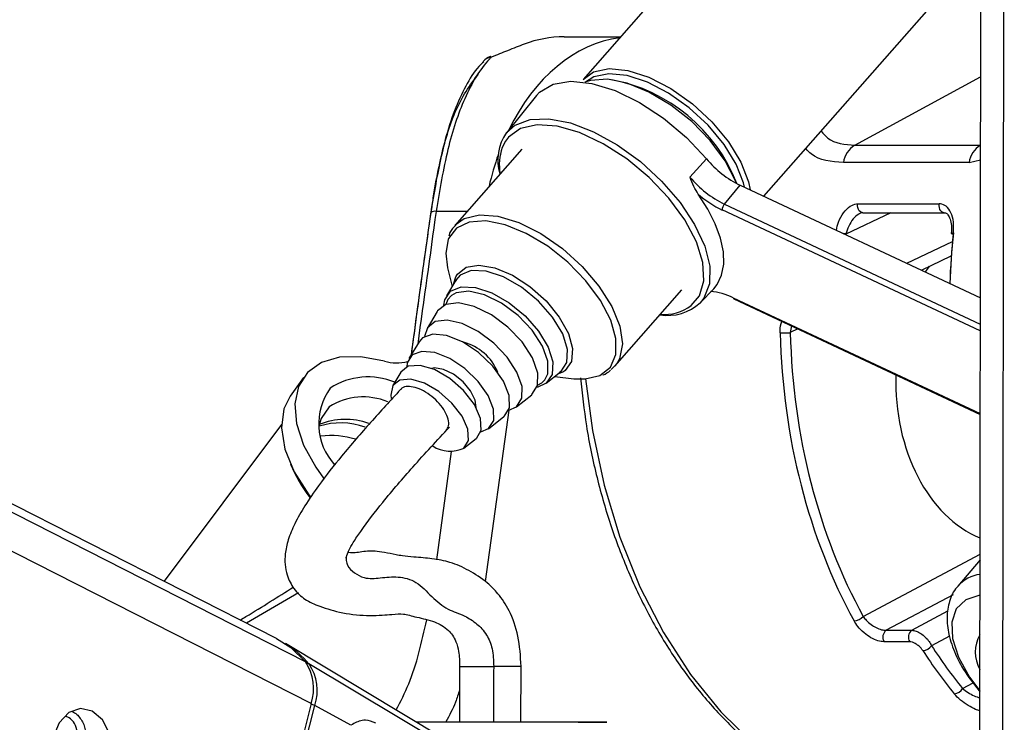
# Model space of a CAD drawing. Header units: millimetres. Extents: x 20 to 19939, y 40 to 15016.
# Tile 83 of 106: x 15518 to 15627, y 6092 to 6170. Entities that reach past the tile are written whole.
import ezdxf

# ---------------------------------------------------------------- set-up
doc = ezdxf.new("R2010")
doc.units = ezdxf.units.MM
doc.header["$LTSCALE"] = 2

msp = doc.modelspace()

# ---------------------------------------------------------------- linework, layer by layer
at = {"color": 8, "linetype": 'Continuous', "lineweight": 25}
for p, q in [((15550.15, 6094.17), (15293.84, 6224.41)), ((15549.51, 6098.8), (15302.32, 6224.41)), ((15626.73, 6053.68), (15626.93, 6199.78)), ((15610.37, 6156.02), (15624.31, 6163.58)), ((15571.67, 6156.48), (15571.3, 6155.75)), ((15624.3, 6156.02), (15624.3, 6156.02)), ((15623.03, 6154.11), (15624.3, 6154.41)), ((15595.92, 6149.49), (15624.27, 6136.2)), ((15563.99, 6148.7), (15567.43, 6148.7)), ((15624.27, 6135.45), (15595.68, 6148.85)), ((15614.35, 6148.55), (15609.38, 6146.18)), ((15616.12, 6142.94), (15621.2, 6145.36)), ((15596.91, 6139.12), (15624.26, 6126.3)), ((15603.35, 6136), (15603.22, 6135.26)), ((15604.07, 6135.67), (15603.22, 6135.26)), ((15578.3, 6131.08), (15578.1, 6130.93)), ((15575.24, 6129.43), (15575.71, 6129.71)), ((15575.71, 6129.71), (15576.03, 6130.04)), ((15572.04, 6126.66), (15569.44, 6107.68)), ((15564.06, 6110.11), (15565.71, 6122.11)), ((15611.3, 6103.82), (15624.24, 6110.71)), ((15548.74, 6106.44), (15543, 6103.08)), ((15621.25, 6106.23), (15613.84, 6102.29)), ((15616.67, 6102.29), (15620.69, 6104.43)), ((15620.86, 6101.63), (15618.88, 6100.57)), ((15622.31, 6095.86), (15623.47, 6096.47))]:
    msp.add_line(p, q, dxfattribs=at)
at = {"color": 7, "linetype": 'Continuous', "lineweight": 25}
for p, q in [((15546.31, 6101.39), (15304.22, 6224.41)), ((15624.17, 6058.5), (15624.38, 6215.41)), ((15601.42, 6187.39), (15580.27, 6163.31)), ((15600.3, 6150.36), (15619.15, 6171.81)), ((15578.19, 6168.04), (15584.42, 6168.04)), ((15575.1, 6161.51), (15571.78, 6157.41)), ((15610.37, 6156.02), (15624.3, 6156.02)), ((15573.47, 6155.57), (15566.05, 6147.13)), ((15592.1, 6152.48), (15593.94, 6154.52)), ((15623.03, 6154.11), (15609.1, 6154.11)), ((15595.92, 6149.49), (15597.68, 6151.58)), ((15597.68, 6151.58), (15624.28, 6139.12)), ((15610.7, 6149.52), (15619.72, 6149.52)), ((15611.25, 6148.55), (15620.28, 6148.55)), ((15617.75, 6142.18), (15621.06, 6143.76)), ((15565.26, 6142.45), (15565.77, 6140.39)), ((15566.19, 6141.09), (15565.14, 6139.34)), ((15565.97, 6140.73), (15566.18, 6141.44)), ((15566.14, 6140.93), (15566.24, 6141.09)), ((15583.78, 6131.55), (15591.2, 6140)), ((15593.24, 6138.56), (15594.74, 6140.13)), ((15596.98, 6138.99), (15624.26, 6126.2)), ((15564.1, 6137.6), (15562.99, 6135.73)), ((15562.1, 6134.24), (15560.98, 6132.38)), ((15583.97, 6131.78), (15583.39, 6131.18)), ((15560.09, 6130.89), (15559.2, 6129.39)), ((15576.18, 6129.65), (15577.78, 6130.91)), ((15578.1, 6130.93), (15577.45, 6130.65)), ((15577.78, 6130.91), (15577.65, 6130.83)), ((15549.32, 6130.31), (15547.82, 6128.23)), ((15577.13, 6130.4), (15579.24, 6130.16)), ((15572.88, 6127.04), (15574.58, 6128.39)), ((15569.81, 6124.62), (15571.51, 6125.97)), ((15546.85, 6125.08), (15533.85, 6107.72)), ((15567.08, 6122.47), (15568.44, 6123.55)), ((15624.24, 6110.08), (15621.8, 6107.19)), ((15613.84, 6102.29), (15616.67, 6102.29)), ((15564.75, 6090.36), (15547.3, 6100.82)), ((15616.45, 6101.02), (15613.62, 6101.02)), ((15569.38, 6086.94), (15549.91, 6098.56)), ((15566.6, 6098.29), (15566.59, 6092.14)), ((15573.39, 6092.13), (15573.4, 6098.28)), ((15550.15, 6094.17), (15541.94, 6061.84)), ((15542.33, 6061.63), (15550.55, 6093.95)), ((15554.56, 6091.79), (15550.55, 6093.95)), ((15566.59, 6092.12), (15562.49, 6092.13))]:
    msp.add_line(p, q, dxfattribs=at)
at = {"color": 7, "linetype": 'Continuous', "lineweight": 25, "flags": 128}
for points in [[(15570.09, 6165.77), (15570.01, 6165.83), (15569.99, 6165.83)], [(15580.27, 6163.31), (15581.44, 6164.14), (15583.15, 6164.51), (15585.24, 6164.3), (15587.57, 6163.55), (15590, 6162.29), (15592.38, 6160.6), (15594.55, 6158.6), (15596.38, 6156.4), (15597.76, 6154.15), (15598.59, 6151.98), (15598.78, 6151.07)], [(15597.26, 6151.8), (15597.15, 6152.06), (15596, 6154.29), (15594.34, 6156.53), (15592.3, 6158.63), (15589.99, 6160.47), (15587.56, 6161.91), (15585.17, 6162.89), (15582.96, 6163.32), (15581.08, 6163.2), (15580.47, 6163)], [(15598.16, 6151.36), (15598.05, 6151.84), (15597.24, 6153.94), (15595.91, 6156.11), (15594.14, 6158.24), (15592.04, 6160.17), (15589.75, 6161.8), (15587.4, 6163.02), (15585.14, 6163.75), (15583.13, 6163.94), (15581.47, 6163.59), (15580.54, 6162.99)], [(15575.1, 6161.51), (15575.45, 6161.89), (15576.94, 6162.77), (15578.9, 6163.11), (15581.23, 6162.87), (15583.81, 6162.07), (15586.51, 6160.76), (15589.19, 6159), (15591.71, 6156.88), (15593.94, 6154.52)], [(15592.26, 6138.27), (15593.15, 6139.34), (15593.64, 6141), (15593.53, 6143.03), (15592.82, 6145.32), (15591.53, 6147.74), (15589.76, 6150.17), (15587.58, 6152.46), (15585.12, 6154.51), (15582.51, 6156.19), (15579.89, 6157.42), (15577.4, 6158.12), (15575.18, 6158.28), (15573.35, 6157.86), (15572, 6156.9), (15571.67, 6156.48)], [(15594.74, 6140.13), (15595.13, 6140.61), (15595.62, 6141.64), (15595.85, 6142.85), (15595.81, 6144.22), (15595.49, 6145.71), (15594.91, 6147.3), (15594.08, 6148.94), (15593.02, 6150.6)], [(15565.32, 6145.56), (15565.05, 6144.08), (15565.26, 6142.45)], [(15564.83, 6138.29), (15564.94, 6138.88), (15565.59, 6139.86)], [(15565.59, 6139.86), (15566.77, 6140.34), (15568.34, 6140.27), (15570.17, 6139.67), (15572.07, 6138.58), (15573.85, 6137.12), (15575.34, 6135.42), (15576.4, 6133.67), (15576.92, 6132.01), (15576.84, 6130.63), (15576.19, 6129.65), (15575.17, 6129.2)], [(15576.03, 6130.04), (15576.35, 6130.7), (15576.38, 6132.1), (15575.79, 6133.77), (15574.64, 6135.52), (15573.07, 6137.16), (15571.25, 6138.52), (15569.36, 6139.45), (15567.62, 6139.85), (15566.21, 6139.67), (15565.69, 6139.38)], [(15574.59, 6128.4), (15575.23, 6129.39), (15575.26, 6130.79), (15574.67, 6132.47), (15573.52, 6134.23), (15571.95, 6135.88), (15570.11, 6137.24), (15568.22, 6138.17), (15566.47, 6138.57), (15565.06, 6138.39), (15564.13, 6137.66), (15564.1, 6137.6)], [(15572.04, 6126.66), (15572.89, 6127.05), (15573.49, 6127.99), (15573.51, 6129.31), (15572.95, 6130.89), (15571.87, 6132.55), (15570.39, 6134.11), (15568.66, 6135.4), (15566.87, 6136.28), (15565.22, 6136.65), (15563.89, 6136.48), (15563.02, 6135.79), (15562.71, 6134.84)], [(15571.52, 6125.97), (15572.11, 6126.93), (15572.09, 6128.29), (15571.45, 6129.9), (15570.27, 6131.56), (15568.7, 6133.07), (15566.93, 6134.25), (15565.16, 6134.96), (15563.62, 6135.11), (15562.48, 6134.68), (15562.1, 6134.24)], [(15568.93, 6124.26), (15569.81, 6124.63), (15570.37, 6125.52), (15570.34, 6126.8), (15569.74, 6128.3), (15568.64, 6129.86), (15567.17, 6131.28), (15565.51, 6132.38), (15563.85, 6133.05), (15562.41, 6133.19), (15561.34, 6132.79), (15560.79, 6131.9), (15560.73, 6131.46)], [(15558.29, 6132.11), (15555.67, 6132.59), (15553.3, 6132.53), (15551.3, 6131.94), (15549.76, 6130.85), (15548.76, 6129.31), (15548.35, 6127.39), (15548.54, 6125.19), (15549.32, 6122.81), (15550.66, 6120.35), (15551.53, 6119.13)], [(15568.45, 6123.55), (15568.99, 6124.46), (15568.91, 6125.76), (15568.23, 6127.29), (15567.04, 6128.84), (15565.5, 6130.19), (15563.81, 6131.17), (15562.21, 6131.64), (15560.91, 6131.54), (15560.09, 6130.89)], [(15568.42, 6126.97), (15568.32, 6127.8), (15567.81, 6128.82), (15566.97, 6129.82), (15565.91, 6130.65), (15564.8, 6131.19), (15563.81, 6131.35), (15563.49, 6131.3)], [(15567.08, 6122.48), (15567.59, 6123.33), (15567.52, 6124.56), (15566.88, 6126), (15565.75, 6127.46), (15564.3, 6128.74), (15562.71, 6129.66), (15561.2, 6130.1), (15559.97, 6130.01), (15559.2, 6129.39), (15558.98, 6128.33), (15559.02, 6127.96)], [(15579.24, 6130.16), (15580.5, 6130.13), (15582.11, 6130.51)], [(15547.82, 6128.23), (15547.12, 6126.81), (15546.85, 6124.73), (15547.25, 6122.37), (15548.27, 6119.85), (15549.89, 6117.31), (15550.06, 6117.08)], [(15552.15, 6127.04), (15551.25, 6125.75), (15551.01, 6124.89)], [(15546.31, 6101.39), (15547.9, 6100.38), (15549.51, 6098.8)], [(15525.9, 6093.34), (15524.59, 6093.62), (15523.3, 6093.17), (15522.24, 6092.05), (15521.56, 6090.45), (15521.36, 6088.6), (15521.68, 6086.78), (15522.47, 6085.27), (15523.6, 6084.31), (15524.91, 6084.03), (15526.2, 6084.48), (15527.26, 6085.6), (15527.94, 6087.2), (15528.14, 6089.05), (15527.82, 6090.87), (15527.03, 6092.38), (15525.9, 6093.34)]]:
    msp.add_lwpolyline(points, dxfattribs=at)
at = {"color": 8, "linetype": 'Continuous', "lineweight": 25, "flags": 128}
for points in [[(15571.78, 6157.41), (15572.73, 6158.25), (15574.4, 6158.87), (15576.47, 6158.95), (15578.86, 6158.49), (15581.43, 6157.5), (15584.06, 6156.05), (15586.62, 6154.2), (15588.97, 6152.04), (15591.01, 6149.68), (15592.63, 6147.24), (15593.74, 6144.85), (15594.3, 6142.62), (15594.27, 6140.66), (15593.66, 6139.08), (15593.24, 6138.56)], [(15611.25, 6148.55), (15611.14, 6148.57), (15611, 6148.64), (15610.87, 6148.75), (15610.77, 6148.91), (15610.71, 6149.11), (15610.68, 6149.31), (15610.7, 6149.52)], [(15620.27, 6148.55), (15620.17, 6148.57), (15620.02, 6148.64), (15619.9, 6148.75), (15619.8, 6148.91), (15619.74, 6149.11), (15619.71, 6149.31), (15619.72, 6149.52)], [(15566.11, 6147.19), (15567.1, 6147.91), (15568.78, 6148.32), (15570.84, 6148.16), (15573.16, 6147.45), (15575.59, 6146.23), (15577.98, 6144.58), (15580.17, 6142.59), (15582.03, 6140.41), (15583.45, 6138.15), (15584.33, 6135.97), (15584.62, 6134.01), (15584.3, 6132.37), (15583.97, 6131.78)], [(15582.11, 6130.51), (15582.13, 6130.52), (15583.29, 6131.45), (15583.9, 6132.84), (15583.91, 6134.61), (15583.34, 6136.64), (15582.21, 6138.82), (15580.59, 6141), (15578.6, 6143.05), (15576.35, 6144.84), (15573.98, 6146.25), (15571.65, 6147.2), (15569.5, 6147.63), (15567.66, 6147.51), (15566.25, 6146.84), (15566.25, 6146.84)], [(15566.25, 6146.84), (15565.36, 6145.68), (15565.32, 6145.56)], [(15621.06, 6146.27), (15621.06, 6146.27), (15621.08, 6146.29), (15621.12, 6146.3), (15621.2, 6146.31), (15621.29, 6146.31)], [(15566.18, 6141.44), (15566.36, 6141.74), (15567.31, 6142.5), (15568.74, 6142.75), (15570.5, 6142.45), (15572.44, 6141.63), (15574.39, 6140.37), (15576.18, 6138.78), (15577.64, 6136.99), (15578.65, 6135.17), (15579.11, 6133.49), (15578.99, 6132.08), (15578.3, 6131.08), (15578.3, 6131.08)], [(15577.79, 6130.91), (15578.47, 6131.94), (15578.55, 6133.39), (15578.01, 6135.13), (15576.9, 6136.97), (15575.33, 6138.75), (15573.46, 6140.29), (15571.47, 6141.43), (15569.55, 6142.07), (15567.89, 6142.14), (15566.66, 6141.63), (15566.19, 6141.09)], [(15565.69, 6139.38), (15565.29, 6138.93), (15565.05, 6138.39)], [(15580.55, 6130.13), (15581.3, 6124.41), (15582.59, 6118.38), (15584.34, 6112.6), (15586.54, 6107.12), (15589.17, 6102.03), (15592.18, 6097.39), (15595.54, 6093.26), (15599.2, 6089.69), (15603.13, 6086.72), (15605.53, 6085.27)], [(15624.23, 6106.17), (15624.22, 6106.17), (15622.66, 6105.67), (15621.6, 6104.66), (15621.1, 6103.2), (15621.19, 6101.37), (15621.87, 6099.3), (15623.09, 6097.11), (15624.22, 6095.59)], [(15566.6, 6098.29), (15566.62, 6098.29), (15567.02, 6098.29), (15567.87, 6098.29), (15569.05, 6098.29), (15570.37, 6098.29)]]:
    msp.add_lwpolyline(points, dxfattribs=at)
at = {"color": 7, "linetype": 'Continuous', "lineweight": 25}
for centre, radius, start, end in [((15578.18, 6155.67), 12.36, 89.9857, 111.0192), ((15570.69, 6163.96), 2, 110.6692, 137.0244), ((15579.98, 6144.99), 18.61, 21.3758, 79.3135), ((15576.22, 6154.35), 5.39, 145.3843, 196.5454), ((15576.64, 6153.9), 5.65, 160.8614, 190.589), ((15611.88, 6153.65), 2.81, 122.3857, 170.5628), ((15625.8, 6153.65), 2.81, 122.3857, 170.5628), ((15602.6, 6161.71), 11.26, 219.7231, 244.1112), ((15600.92, 6159.81), 11.46, 219.7231, 244.1112), ((15600.81, 6159.54), 11.86, 228.9629, 244.3969), ((15596.64, 6148.87), 0.959, 139.1813, 180.8797), ((15621.29, 6146.54), 0.355, 228.5005, 267.686), ((15593.96, 6133.22), 6.6, 63.4421, 86.317), ((15589.68, 6142.42), 5.25, 260.1433, 312.7261), ((15602.15, 6155.7), 20.47, 269.8484, 272.9893), ((15565.54, 6128.67), 5.73, 22.4274, 74.9721), ((15559.64, 6136.35), 4.45, 252.3, 285.5957), ((15556.45, 6122.68), 7.68, 67.2589, 123.0065), ((15557.69, 6125.16), 6.71, 143.8634, 222.3956), ((15555.92, 6121.14), 7, 67.1961, 122.616), ((15552.34, 6114.81), 9.06, 72.5382, 97.0102), ((15565.56, 6125.7), 3.57, 236.9403, 295.3096), ((15563.78, 6127.51), 17.32, 203.1136, 217.336), ((15610.15, 6104.91), 1.58, 275.0961, 316.3077), ((15614.43, 6101.53), 0.957, 127.5665, 212.1726), ((15617.26, 6101.53), 0.957, 127.5665, 212.1726), ((15627.56, 6099.87), 3.84, 150.0571, 209.7893), ((15542.09, 6092.18), 10.09, 39.2147, 58.9044), ((15617.76, 6101.48), 1.44, 275.8598, 321.1554), ((15545.11, 6095.83), 5.31, 341.7268, 34.0226), ((15545.54, 6095.61), 5.28, 341.7268, 34.0226), ((15621.23, 6096.52), 1.27, 277.085, 328.6081)]:
    msp.add_arc(centre, radius, start, end, dxfattribs=at)
at = {"color": 8, "linetype": 'Continuous', "lineweight": 25}
for centre, radius, start, end in [((15570.3, 6164.3), 1.48, 98.2236, 137.4122), ((15563.84, 6147.86), 0.849, 79.6285, 121.212), ((15608.35, 6141.39), 4.91, 77.8566, 81.3131), ((15589.26, 6142.24), 4.97, 264.8796, 307.05), ((15597.06, 6139.12), 0.146, 178.7904, 239.7285), ((15553.4, 6117.31), 7.95, 69.9217, 107.4199), ((15553.92, 6118.18), 7.48, 69.502, 112.6466), ((15624.71, 6104.65), 3.86, 96.9832, 139.2988), ((15549.7, 6098.18), 0.431, 60.9215, 96.3635), ((15570.47, 5600.65), 497.64, 89.6626, 90.0115), ((15549.69, 6092.23), 1.93, 63.4103, 76.5105)]:
    msp.add_arc(centre, radius, start, end, dxfattribs=at)
for centre, major_axis, ratio, start_param, end_param in [((15586.01, 6144.04), (-0.12, 24), 0.707093, 0.092148, 0.960361), ((15586.01, 6144.04), (-0.12, 24), 0.707093, 1.092878, 1.253134), ((15607.81, 6145.04), (54.8, 386.22), 0.112522, 1.577296, 1.615348), ((15659.8, 6137.51), (-0.45, 56), 0.695649, 1.407381, 1.508222)]:
    msp.add_ellipse(centre, major_axis=major_axis, ratio=ratio, start_param=start_param, end_param=end_param, dxfattribs=at)
at = {"color": 7, "linetype": 'Continuous', "lineweight": 25}
for centre, major_axis, ratio, start_param, end_param in [((15659.23, 6137.51), (-0.45, 55.2), 0.695482, 1.407304, 1.507162), ((15627.98, 6130), (0.16, 18.2), 0.718681, 0.811836, 0.858991), ((15642.31, 6137.51), (0.48, 56), 0.718516, 1.617665, 2.233375), ((15642.87, 6137.51), (0.48, 55.2), 0.718681, 1.617759, 2.233469), ((15627.98, 6130), (0.16, 18.2), 0.718681, 1.544863, 2.863537), ((15647.97, 6137.51), (0.48, 56), 0.718516, 2.309933, 2.431886), ((15648.52, 6137.51), (0.48, 55.2), 0.718681, 2.310027, 2.43198)]:
    msp.add_ellipse(centre, major_axis=major_axis, ratio=ratio, start_param=start_param, end_param=end_param, dxfattribs=at)
for points, knots in [([(15573.75, 6167.21), (15573.16, 6166.98), (15572.06, 6166.56), (15570.72, 6166.02), (15570.09, 6165.77)], [0, 0, 0, 0, 0.538139, 1, 1, 1, 1]), ([(15570.09, 6165.77), (15570.02, 6165.69), (15568.91, 6164.53), (15567.12, 6161.58), (15565.17, 6155.74), (15564.39, 6151.05), (15563.99, 6148.7)], [0, 0, 0, 0, 0.024677, 0.367477, 0.682495, 1, 1, 1, 1]), ([(15569.26, 6165.27), (15569.08, 6165.1), (15568.31, 6164.37), (15567.23, 6162.58), (15565.99, 6159.91), (15565.02, 6156.87), (15564.25, 6153.62), (15563.72, 6150.87), (15563.49, 6149.12), (15563.42, 6148.58)], [0, 0, 0, 0, 0.05493, 0.231867, 0.418359, 0.602254, 0.759643, 0.925428, 1, 1, 1, 1]), ([(15563.43, 6148.53), (15563.79, 6150.69), (15564.51, 6155.01), (15566.22, 6160.59), (15567.92, 6162.92), (15568.84, 6164.18)], [0, 0, 0, 0, 0.313753, 0.62866, 1, 1, 1, 1]), ([(15593.02, 6150.6), (15592.86, 6150.88), (15592.52, 6151.46), (15592.26, 6152.13), (15592.11, 6152.47), (15592.1, 6152.48)], [0, 0, 0, 0, 0.472391, 0.991344, 1, 1, 1, 1]), ([(15621.29, 6146.31), (15621.31, 6146.71), (15621.35, 6147.52), (15621.06, 6148.57), (15620.55, 6149.29), (15620.04, 6149.51), (15619.77, 6149.52), (15619.72, 6149.52)], [0, 0, 0, 0, 0.256919, 0.513405, 0.754499, 0.960356, 1, 1, 1, 1]), ([(15563.4, 6148.59), (15563.11, 6146.53), (15562.37, 6141.26), (15561.65, 6135.99), (15561.22, 6132.77)], [0, 0, 0, 0, 0.389746, 1, 1, 1, 1]), ([(15611.25, 6148.56), (15611.14, 6148.54), (15611.03, 6148.52), (15610.92, 6148.45), (15610.92, 6148.45)], [0, 0, 0, 0, 0.998127, 1, 1, 1, 1]), ([(15620.27, 6148.54), (15620.32, 6148.54), (15620.46, 6148.54), (15620.68, 6148.35), (15620.94, 6147.85), (15621.1, 6147.13), (15621.07, 6146.57), (15621.05, 6146.27)], [0, 0, 0, 0, 0.139195, 0.346851, 0.545867, 0.762051, 1, 1, 1, 1]), ([(15566.18, 6147.15), (15565.92, 6146.92), (15565.56, 6146.58), (15565.44, 6146.09), (15565.41, 6145.96)], [0, 0, 0, 0, 0.713871, 1, 1, 1, 1]), ([(15582.46, 6130.58), (15582.47, 6130.58), (15582.8, 6130.67), (15583.05, 6130.88), (15583.3, 6131.09)], [0, 0, 0, 0, 0.025961, 1, 1, 1, 1]), ([(15579.98, 6130.24), (15580.17, 6128.47), (15580.58, 6124.73), (15581.75, 6119.18), (15583.35, 6113.64), (15585.38, 6108.38), (15587.79, 6103.44), (15590.57, 6098.88), (15593.7, 6094.76), (15597.12, 6091.11), (15600.82, 6088.05), (15603.5, 6086.16), (15604.98, 6085.46), (15605.09, 6085.41)], [0, 0, 0, 0, 0.090498, 0.190615, 0.290766, 0.390957, 0.491188, 0.591446, 0.691694, 0.791878, 0.891923, 0.991732, 1, 1, 1, 1]), ([(15560.04, 6128.95), (15558.94, 6127.75), (15556.78, 6125.4), (15553.71, 6121.86), (15551.26, 6118.76), (15549.5, 6116.21), (15548.33, 6114.17), (15547.57, 6112.35), (15547.16, 6110.47), (15547.3, 6108.56), (15548.29, 6106.68), (15549.55, 6105.59), (15551.17, 6104.89), (15553.69, 6104.13), (15556.72, 6103.85), (15559.31, 6104.08), (15560.29, 6104.17), (15561.67, 6103.77), (15563.53, 6103.38), (15564.65, 6102.85), (15565.42, 6102.28), (15566.13, 6101.34), (15566.55, 6099.87), (15566.58, 6098.86), (15566.6, 6098.29)], [0, 0, 0, 0, 0.078657, 0.154625, 0.216569, 0.25594, 0.288853, 0.317898, 0.344465, 0.385221, 0.416072, 0.454405, 0.502261, 0.562058, 0.628033, 0.692323, 0.754407, 0.814575, 0.870189, 0.896149, 0.922757, 0.955881, 0.975204, 1, 1, 1, 1]), ([(15565.11, 6124.42), (15565.22, 6124.58), (15565.45, 6124.9), (15565.37, 6125.66), (15565.01, 6126.52), (15564.38, 6127.4), (15563.53, 6128.21), (15562.6, 6128.84), (15561.65, 6129.23), (15560.82, 6129.33), (15560.26, 6129.22), (15560.11, 6128.99), (15560.07, 6128.93)], [0, 0, 0, 0, 0.104236, 0.21277, 0.31722, 0.426014, 0.530103, 0.638184, 0.74417, 0.850689, 0.959275, 1, 1, 1, 1]), ([(15554.09, 6110.54), (15554.1, 6110.58), (15554.12, 6110.66), (15554.21, 6110.87), (15554.41, 6111.31), (15554.88, 6112.14), (15556.11, 6113.97), (15558.35, 6116.84), (15561.63, 6120.68), (15564.11, 6123.33), (15565.46, 6124.79)], [0, 0, 0, 0, 0.011179, 0.026743, 0.046017, 0.099513, 0.175961, 0.384856, 0.663568, 1, 1, 1, 1]), ([(15573.4, 6098.28), (15573.34, 6099.42), (15573.22, 6101.63), (15572.21, 6104.42), (15570.96, 6106.29), (15569.45, 6107.8), (15567.51, 6109.02), (15565.63, 6109.86), (15563.69, 6110.24), (15561.76, 6110.38), (15560.31, 6110.51), (15559.41, 6110.69), (15557.81, 6111.01), (15556.27, 6111.14), (15555.07, 6110.82), (15554.39, 6110.89), (15554.17, 6110.92)], [0, 0, 0, 0, 0.0802994, 0.1553151, 0.2181741, 0.2682018, 0.3485331, 0.4355713, 0.5134941, 0.581108, 0.6262899, 0.6584965, 0.715279, 0.8228063, 0.941155, 1, 1, 1, 1]), ([(15554.02, 6110.28), (15554.03, 6110.28), (15554.03, 6110.28), (15554.03, 6110.37), (15554.07, 6110.49), (15554.09, 6110.54)], [0, 0, 0, 0, 0.214688, 0.683148, 1, 1, 1, 1]), ([(15542.29, 6103.43), (15542.5, 6103.56), (15544.62, 6104.82), (15546.49, 6106.01), (15548.17, 6107.07)], [0, 0, 0, 0, 0.098457, 1, 1, 1, 1]), ([(15621.79, 6107.14), (15621.75, 6107.11), (15621.28, 6106.69), (15620.81, 6105.51), (15620.5, 6103.75), (15620.73, 6101.78), (15621.46, 6099.64), (15622.62, 6097.49), (15623.71, 6096.12), (15624.22, 6095.49)], [0, 0, 0, 0, 0.01333, 0.168227, 0.321615, 0.484333, 0.65995, 0.841711, 1, 1, 1, 1]), ([(15613.62, 6101.02), (15613.39, 6101.04), (15612.93, 6101.09), (15612.14, 6101.45), (15611.36, 6102), (15610.71, 6102.66), (15610.42, 6103.13), (15610.29, 6103.34)], [0, 0, 0, 0, 0.199752, 0.399876, 0.607041, 0.826549, 1, 1, 1, 1]), ([(15611.3, 6103.82), (15611.4, 6103.68), (15611.64, 6103.37), (15612.15, 6102.93), (15612.74, 6102.57), (15613.34, 6102.33), (15613.68, 6102.3), (15613.84, 6102.29)], [0, 0, 0, 0, 0.174874, 0.396366, 0.604299, 0.803217, 1, 1, 1, 1]), ([(15616.67, 6102.29), (15616.83, 6102.27), (15617.15, 6102.23), (15617.68, 6101.96), (15618.19, 6101.56), (15618.61, 6101.07), (15618.8, 6100.73), (15618.88, 6100.57)], [0, 0, 0, 0, 0.20315, 0.40434, 0.608443, 0.821733, 1, 1, 1, 1]), ([(15617.91, 6100.04), (15617.84, 6100.13), (15617.71, 6100.33), (15617.41, 6100.6), (15617.08, 6100.83), (15616.74, 6100.99), (15616.54, 6101.01), (15616.45, 6101.02)], [0, 0, 0, 0, 0.18302, 0.400043, 0.604373, 0.802384, 1, 1, 1, 1]), ([(15524.25, 6090.79), (15524.21, 6091.12), (15524.12, 6091.77), (15523.6, 6092.49), (15523.12, 6092.7), (15522.93, 6092.78)], [0, 0, 0, 0, 0.375657, 0.750827, 1, 1, 1, 1]), ([(15523.69, 6093.3), (15523.78, 6093.25), (15524.04, 6093.12), (15524.4, 6092.78), (15524.77, 6092.29), (15525.03, 6091.72), (15525.17, 6091.1), (15525.17, 6090.6), (15525.12, 6090.31), (15525.1, 6090.23)], [0, 0, 0, 0, 0.084211, 0.258334, 0.429079, 0.605155, 0.769021, 0.938365, 1, 1, 1, 1]), ([(15557.33, 6092.02), (15556.94, 6092.17), (15556.41, 6092.37), (15555.51, 6092.29), (15554.97, 6092.01), (15554.56, 6091.79)], [0, 0, 0, 0, 0.417867, 0.554004, 1, 1, 1, 1]), ([(15561.75, 6092.16), (15562.12, 6092.16), (15563.67, 6092.16), (15567.63, 6092.15), (15572.75, 6092.15), (15577.54, 6092.14), (15581.15, 6092.13), (15583.05, 6092.12), (15582.95, 6092.11), (15580.85, 6092.11), (15577.47, 6092.11), (15574.61, 6092.11), (15573.39, 6092.11)], [0, 0, 0, 0, 0.034874, 0.14518, 0.255485, 0.365791, 0.476097, 0.586403, 0.696709, 0.807014, 0.91732, 1, 1, 1, 1])]:
    msp.add_open_spline(points, degree=3, knots=knots, dxfattribs=at)
at = {"color": 8, "linetype": 'Continuous', "lineweight": 25}
for points, knots in [([(15606.65, 6157.58), (15606.88, 6157.3), (15607.77, 6156.24), (15609.27, 6156.11), (15610.37, 6156.02)], [0, 0, 0, 0, 0.259391, 1, 1, 1, 1]), ([(15609.1, 6154.11), (15607.79, 6154.2), (15606.18, 6154.3), (15605.13, 6155.43), (15604.94, 6155.64)], [0, 0, 0, 0, 0.817904, 1, 1, 1, 1]), ([(15608.33, 6146.59), (15608.4, 6146.9), (15608.54, 6147.61), (15609.08, 6148.57), (15609.8, 6149.29), (15610.37, 6149.51), (15610.65, 6149.52), (15610.7, 6149.52)], [0, 0, 0, 0, 0.209444, 0.482317, 0.738814, 0.957823, 1, 1, 1, 1]), ([(15561.25, 6132.82), (15561.74, 6136.38), (15562.45, 6141.62), (15563.19, 6146.86), (15563.43, 6148.53)], [0, 0, 0, 0, 0.680012, 1, 1, 1, 1]), ([(15610.92, 6148.45), (15610.88, 6148.43), (15610.62, 6148.29), (15610.16, 6147.86), (15609.66, 6147.08), (15609.47, 6146.48), (15609.38, 6146.18)], [0, 0, 0, 0, 0.052685, 0.34838, 0.672335, 1, 1, 1, 1]), ([(15602.1, 6135.23), (15602.1, 6135.59), (15602.1, 6136.04), (15602.26, 6136.42), (15602.29, 6136.5)], [0, 0, 0, 0, 0.789497, 1, 1, 1, 1]), ([(15554.08, 6110.54), (15554.08, 6110.54), (15554.01, 6110.32), (15554.04, 6109.94), (15554.25, 6109.23), (15554.94, 6108.63), (15556.14, 6107.94), (15557.84, 6108.1), (15559.81, 6108.31), (15561.83, 6107.8), (15563.48, 6105.99), (15565.21, 6104.53), (15566.99, 6104.04), (15568.47, 6103.1), (15569.56, 6101.97), (15570.31, 6100.28), (15570.35, 6098.96), (15570.37, 6098.29)], [0, 0, 0, 0, 0.00021, 0.019351, 0.044614, 0.107489, 0.175923, 0.270582, 0.370828, 0.476043, 0.582173, 0.684853, 0.779332, 0.8451, 0.903182, 0.95048, 1, 1, 1, 1]), ([(15559.57, 6093.47), (15560.06, 6094.41), (15561.61, 6097.41), (15562.4, 6100.99), (15562.95, 6103.45)], [0, 0, 0, 0, 0.3132725, 1, 1, 1, 1]), ([(15570.37, 6098.29), (15570.36, 6096.72), (15570.34, 6094.67), (15570.35, 6092.63), (15570.35, 6092.15)], [0, 0, 0, 0, 0.7678843, 1, 1, 1, 1]), ([(15566.6, 6095.7), (15566.45, 6095.24), (15566.06, 6093.96), (15565.46, 6092.86), (15565.08, 6092.16)], [0, 0, 0, 0, 0.364279, 1, 1, 1, 1]), ([(15622.31, 6095.86), (15622.5, 6095.7), (15622.87, 6095.41), (15623.55, 6095.04), (15624.01, 6094.87), (15624.22, 6094.79)], [0, 0, 0, 0, 0.368848, 0.713371, 1, 1, 1, 1]), ([(15624.22, 6093.37), (15624.06, 6093.42), (15623.63, 6093.56), (15622.88, 6093.96), (15622.04, 6094.55), (15621.61, 6095.02), (15621.38, 6095.26)], [0, 0, 0, 0, 0.148543, 0.401525, 0.691543, 1, 1, 1, 1])]:
    msp.add_open_spline(points, degree=3, knots=knots, dxfattribs=at)

doc.saveas('drawing.dxf')
